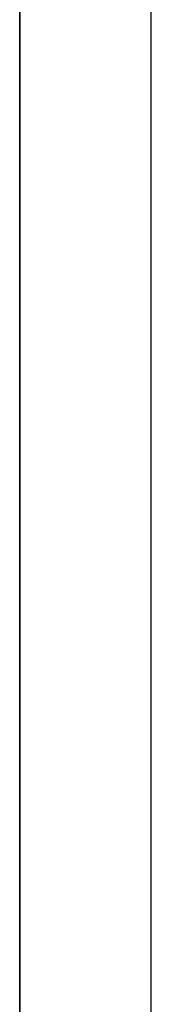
# Model space of a CAD drawing. Extents: x -270 to 272, y -152 to 146.
# Tile 68 of 256: x 228.57 to 230.17, y -50.42 to -38.42. Entities that reach past the tile are written whole.
import ezdxf

# ---------------------------------------------------------------- set-up
doc = ezdxf.new("R2010")
doc.units = 0
doc.layers.get('0').update_dxf_attribs({"linetype": 'CONTINUOUS'})

msp = doc.modelspace()

# ---------------------------------------------------------------- linework, layer by layer
at = {"color": 250}
msp.add_line((228.568, -131.931), (228.568, -27.475), dxfattribs=at)
for p, q in [((230.168, -129.931), (230.168, -35.475)), ((228.568, -37.112), (228.568, -58.218)), ((228.568, -39.135), (228.568, -38.627)), ((228.568, -38.627), (228.568, -39.135)), ((228.568, -39.135), (228.568, -38.627)), ((228.568, -38.627), (228.568, -39.135)), ((228.568, -39.135), (228.568, -38.627)), ((228.568, -38.627), (228.568, -39.135)), ((228.568, -39.135), (228.568, -38.627)), ((228.568, -38.627), (228.568, -39.135)), ((228.568, -39.135), (228.568, -38.627)), ((228.568, -38.627), (228.568, -39.135)), ((228.568, -39.135), (228.568, -38.627)), ((228.568, -38.627), (228.568, -39.135)), ((228.568, -39.135), (228.568, -38.627)), ((228.568, -38.627), (228.568, -39.135)), ((228.568, -39.135), (228.568, -38.627)), ((228.568, -38.627), (228.568, -39.135)), ((228.568, -39.135), (228.568, -38.627)), ((228.568, -38.627), (228.568, -39.135)), ((228.568, -39.135), (228.568, -38.627)), ((228.568, -38.627), (228.568, -39.135)), ((228.568, -39.135), (228.568, -38.627)), ((228.568, -38.627), (228.568, -39.135)), ((228.568, -39.135), (228.568, -38.627)), ((228.568, -38.627), (228.568, -39.135)), ((228.568, -39.135), (228.568, -38.627)), ((228.568, -38.627), (228.568, -39.135)), ((228.568, -39.135), (228.568, -38.627)), ((228.568, -38.627), (228.568, -39.135)), ((228.568, -39.135), (228.568, -38.627)), ((228.568, -38.627), (228.568, -39.135)), ((228.568, -39.135), (228.568, -38.627)), ((228.568, -38.627), (228.568, -39.135)), ((228.568, -39.135), (228.568, -38.627)), ((228.568, -38.627), (228.568, -39.135)), ((228.568, -39.135), (228.568, -38.627)), ((228.568, -38.627), (228.568, -39.135)), ((228.568, -39.135), (228.568, -38.627)), ((228.568, -38.627), (228.568, -39.135)), ((228.568, -39.135), (228.568, -38.627)), ((228.568, -38.627), (228.568, -39.135)), ((228.568, -39.135), (228.568, -38.627)), ((228.568, -38.627), (228.568, -39.135)), ((228.568, -39.135), (228.568, -38.627)), ((228.568, -38.627), (228.568, -39.135)), ((228.568, -39.135), (228.568, -38.627)), ((228.568, -38.627), (228.568, -39.135)), ((228.568, -39.135), (228.568, -38.627)), ((228.568, -38.627), (228.568, -39.135)), ((228.568, -39.135), (228.568, -38.627)), ((228.568, -38.627), (228.568, -39.135)), ((228.568, -39.135), (228.568, -38.627)), ((228.568, -38.627), (228.568, -39.135)), ((228.568, -39.135), (228.568, -38.627)), ((228.568, -38.627), (228.568, -39.135)), ((228.568, -39.135), (228.568, -38.627)), ((228.568, -38.627), (228.568, -39.135)), ((228.568, -39.135), (228.568, -38.627)), ((228.568, -38.627), (228.568, -39.135)), ((228.568, -39.135), (228.568, -38.627)), ((228.568, -38.627), (228.568, -39.135)), ((228.568, -39.135), (228.568, -38.627)), ((228.568, -38.627), (228.568, -39.135)), ((228.568, -39.135), (228.568, -38.627)), ((228.568, -38.627), (228.568, -39.135)), ((228.568, -39.135), (228.568, -38.627)), ((228.568, -38.627), (228.568, -39.135)), ((228.568, -39.135), (228.568, -38.627)), ((228.568, -38.627), (228.568, -39.135)), ((228.568, -39.135), (228.568, -38.627)), ((228.568, -38.627), (228.568, -39.135)), ((228.568, -39.135), (228.568, -38.627)), ((228.568, -38.627), (228.568, -39.135)), ((228.568, -39.135), (228.568, -38.627)), ((228.568, -38.627), (228.568, -39.135)), ((228.568, -39.135), (228.568, -38.627)), ((228.568, -38.627), (228.568, -39.135)), ((228.568, -39.135), (228.568, -38.627)), ((228.568, -38.627), (228.568, -39.135)), ((228.568, -39.135), (228.568, -38.627)), ((228.568, -38.627), (228.568, -39.135)), ((228.568, -38.855), (228.568, -38.906)), ((228.568, -38.906), (228.568, -38.855)), ((228.568, -38.855), (228.568, -38.906)), ((228.568, -38.906), (228.568, -38.855)), ((228.568, -38.855), (228.568, -38.906)), ((228.568, -38.906), (228.568, -38.855)), ((228.568, -38.855), (228.568, -38.906)), ((228.568, -38.906), (228.568, -38.855)), ((228.568, -38.855), (228.568, -38.906)), ((228.568, -38.906), (228.568, -38.855)), ((228.568, -38.855), (228.568, -38.906)), ((228.568, -38.906), (228.568, -38.855)), ((228.568, -38.855), (228.568, -38.906)), ((228.568, -38.906), (228.568, -38.855)), ((228.568, -38.855), (228.568, -38.906)), ((228.568, -38.906), (228.568, -38.855)), ((228.568, -38.855), (228.568, -38.906)), ((228.568, -38.906), (228.568, -38.855)), ((228.568, -38.855), (228.568, -38.906)), ((228.568, -38.906), (228.568, -38.855)), ((228.568, -38.855), (228.568, -38.906)), ((228.568, -38.906), (228.568, -38.855)), ((228.568, -38.855), (228.568, -38.906)), ((228.568, -38.906), (228.568, -38.855)), ((228.568, -38.855), (228.568, -38.906)), ((228.568, -38.906), (228.568, -38.855)), ((228.568, -38.855), (228.568, -38.906)), ((228.568, -38.906), (228.568, -38.855)), ((228.568, -38.855), (228.568, -38.906)), ((228.568, -38.906), (228.568, -38.855)), ((228.568, -38.855), (228.568, -38.906)), ((228.568, -38.906), (228.568, -38.855)), ((228.568, -38.855), (228.568, -38.906)), ((228.568, -38.906), (228.568, -38.855)), ((228.568, -38.855), (228.568, -38.906)), ((228.568, -38.906), (228.568, -38.855)), ((228.568, -38.855), (228.568, -38.906)), ((228.568, -38.906), (228.568, -38.855)), ((228.568, -38.855), (228.568, -38.906)), ((228.568, -38.906), (228.568, -38.855)), ((228.568, -38.855), (228.568, -38.906)), ((228.568, -38.906), (228.568, -38.855)), ((228.568, -38.855), (228.568, -38.906)), ((228.568, -38.906), (228.568, -38.855)), ((228.568, -38.855), (228.568, -38.906)), ((228.568, -38.906), (228.568, -38.855)), ((228.568, -38.855), (228.568, -38.906)), ((228.568, -38.906), (228.568, -38.855)), ((228.568, -38.855), (228.568, -38.906)), ((228.568, -38.906), (228.568, -38.855)), ((228.568, -38.855), (228.568, -38.906)), ((228.568, -38.906), (228.568, -38.855)), ((228.568, -38.855), (228.568, -38.906)), ((228.568, -38.906), (228.568, -38.855)), ((228.568, -38.855), (228.568, -38.906)), ((228.568, -38.906), (228.568, -38.855)), ((228.568, -38.855), (228.568, -38.906)), ((228.568, -38.906), (228.568, -38.855)), ((228.568, -38.855), (228.568, -38.906)), ((228.568, -38.906), (228.568, -38.855)), ((228.568, -38.855), (228.568, -38.906)), ((228.568, -38.906), (228.568, -38.855)), ((228.568, -38.855), (228.568, -38.906)), ((228.568, -38.906), (228.568, -38.855)), ((228.568, -38.855), (228.568, -38.906)), ((228.568, -38.906), (228.568, -38.855)), ((228.568, -38.855), (228.568, -38.906)), ((228.568, -38.906), (228.568, -38.855)), ((228.568, -38.855), (228.568, -38.906)), ((228.568, -38.906), (228.568, -38.855)), ((228.568, -38.855), (228.568, -38.906)), ((228.568, -38.906), (228.568, -38.855)), ((228.568, -38.855), (228.568, -38.906)), ((228.568, -38.906), (228.568, -38.855)), ((228.568, -38.855), (228.568, -38.906)), ((228.568, -38.906), (228.568, -38.855)), ((228.568, -38.855), (228.568, -38.906)), ((228.568, -38.906), (228.568, -38.855)), ((228.568, -38.855), (228.568, -38.906)), ((228.568, -38.906), (228.568, -38.855)), ((228.568, -39.691), (228.568, -39.541)), ((228.568, -39.541), (228.568, -39.691)), ((228.568, -41.135), (228.568, -40.627)), ((228.568, -40.627), (228.568, -41.135)), ((228.568, -41.135), (228.568, -40.627)), ((228.568, -40.627), (228.568, -41.135)), ((228.568, -41.135), (228.568, -40.627)), ((228.568, -40.627), (228.568, -41.135)), ((228.568, -41.135), (228.568, -40.627)), ((228.568, -40.627), (228.568, -41.135)), ((228.568, -41.135), (228.568, -40.627)), ((228.568, -40.627), (228.568, -41.135)), ((228.568, -41.135), (228.568, -40.627)), ((228.568, -40.627), (228.568, -41.135)), ((228.568, -41.135), (228.568, -40.627)), ((228.568, -40.627), (228.568, -41.135)), ((228.568, -41.135), (228.568, -40.627)), ((228.568, -40.627), (228.568, -41.135)), ((228.568, -41.135), (228.568, -40.627)), ((228.568, -40.627), (228.568, -41.135)), ((228.568, -41.135), (228.568, -40.627)), ((228.568, -40.627), (228.568, -41.135)), ((228.568, -41.135), (228.568, -40.627)), ((228.568, -40.627), (228.568, -41.135)), ((228.568, -41.135), (228.568, -40.627)), ((228.568, -40.627), (228.568, -41.135)), ((228.568, -41.135), (228.568, -40.627)), ((228.568, -40.627), (228.568, -41.135)), ((228.568, -41.135), (228.568, -40.627)), ((228.568, -40.627), (228.568, -41.135)), ((228.568, -41.135), (228.568, -40.627)), ((228.568, -40.627), (228.568, -41.135)), ((228.568, -41.135), (228.568, -40.627)), ((228.568, -40.627), (228.568, -41.135)), ((228.568, -41.135), (228.568, -40.627)), ((228.568, -40.627), (228.568, -41.135)), ((228.568, -41.135), (228.568, -40.627)), ((228.568, -40.627), (228.568, -41.135)), ((228.568, -41.135), (228.568, -40.627)), ((228.568, -40.627), (228.568, -41.135)), ((228.568, -41.135), (228.568, -40.627)), ((228.568, -40.627), (228.568, -41.135)), ((228.568, -41.135), (228.568, -40.627)), ((228.568, -40.627), (228.568, -41.135)), ((228.568, -41.135), (228.568, -40.627)), ((228.568, -40.627), (228.568, -41.135)), ((228.568, -41.135), (228.568, -40.627)), ((228.568, -40.627), (228.568, -41.135)), ((228.568, -41.135), (228.568, -40.627)), ((228.568, -40.627), (228.568, -41.135)), ((228.568, -41.135), (228.568, -40.627)), ((228.568, -40.627), (228.568, -41.135)), ((228.568, -41.135), (228.568, -40.627)), ((228.568, -40.627), (228.568, -41.135)), ((228.568, -41.135), (228.568, -40.627)), ((228.568, -40.627), (228.568, -41.135)), ((228.568, -41.135), (228.568, -40.627)), ((228.568, -40.627), (228.568, -41.135)), ((228.568, -41.135), (228.568, -40.627)), ((228.568, -40.627), (228.568, -41.135)), ((228.568, -41.135), (228.568, -40.627)), ((228.568, -40.627), (228.568, -41.135)), ((228.568, -41.135), (228.568, -40.627)), ((228.568, -40.627), (228.568, -41.135)), ((228.568, -41.135), (228.568, -40.627)), ((228.568, -40.627), (228.568, -41.135)), ((228.568, -41.135), (228.568, -40.627)), ((228.568, -40.627), (228.568, -41.135)), ((228.568, -41.135), (228.568, -40.627)), ((228.568, -40.627), (228.568, -41.135)), ((228.568, -41.135), (228.568, -40.627)), ((228.568, -40.627), (228.568, -41.135)), ((228.568, -41.135), (228.568, -40.627)), ((228.568, -40.627), (228.568, -41.135)), ((228.568, -41.135), (228.568, -40.627)), ((228.568, -40.627), (228.568, -41.135)), ((228.568, -41.135), (228.568, -40.627)), ((228.568, -40.627), (228.568, -41.135)), ((228.568, -41.135), (228.568, -40.627)), ((228.568, -40.627), (228.568, -41.135)), ((228.568, -41.135), (228.568, -40.627)), ((228.568, -40.627), (228.568, -41.135)), ((228.568, -40.855), (228.568, -40.906)), ((228.568, -40.906), (228.568, -40.855)), ((228.568, -40.855), (228.568, -40.906)), ((228.568, -40.906), (228.568, -40.855)), ((228.568, -40.855), (228.568, -40.906)), ((228.568, -40.906), (228.568, -40.855)), ((228.568, -40.855), (228.568, -40.906)), ((228.568, -40.906), (228.568, -40.855)), ((228.568, -40.855), (228.568, -40.906)), ((228.568, -40.906), (228.568, -40.855)), ((228.568, -40.855), (228.568, -40.906)), ((228.568, -40.906), (228.568, -40.855)), ((228.568, -40.855), (228.568, -40.906)), ((228.568, -40.906), (228.568, -40.855)), ((228.568, -40.855), (228.568, -40.906)), ((228.568, -40.906), (228.568, -40.855)), ((228.568, -40.855), (228.568, -40.906)), ((228.568, -40.906), (228.568, -40.855)), ((228.568, -40.855), (228.568, -40.906)), ((228.568, -40.906), (228.568, -40.855)), ((228.568, -40.855), (228.568, -40.906)), ((228.568, -40.906), (228.568, -40.855)), ((228.568, -40.855), (228.568, -40.906)), ((228.568, -40.906), (228.568, -40.855)), ((228.568, -40.855), (228.568, -40.906)), ((228.568, -40.906), (228.568, -40.855)), ((228.568, -40.855), (228.568, -40.906)), ((228.568, -40.906), (228.568, -40.855)), ((228.568, -40.855), (228.568, -40.906)), ((228.568, -40.906), (228.568, -40.855)), ((228.568, -40.855), (228.568, -40.906)), ((228.568, -40.906), (228.568, -40.855)), ((228.568, -40.855), (228.568, -40.906)), ((228.568, -40.906), (228.568, -40.855)), ((228.568, -40.855), (228.568, -40.906)), ((228.568, -40.906), (228.568, -40.855)), ((228.568, -40.855), (228.568, -40.906)), ((228.568, -40.906), (228.568, -40.855)), ((228.568, -40.855), (228.568, -40.906)), ((228.568, -40.906), (228.568, -40.855)), ((228.568, -40.855), (228.568, -40.906)), ((228.568, -40.906), (228.568, -40.855)), ((228.568, -40.855), (228.568, -40.906)), ((228.568, -40.906), (228.568, -40.855)), ((228.568, -40.855), (228.568, -40.906)), ((228.568, -40.906), (228.568, -40.855)), ((228.568, -40.855), (228.568, -40.906)), ((228.568, -40.906), (228.568, -40.855)), ((228.568, -40.855), (228.568, -40.906)), ((228.568, -40.906), (228.568, -40.855)), ((228.568, -40.855), (228.568, -40.906)), ((228.568, -40.906), (228.568, -40.855)), ((228.568, -40.855), (228.568, -40.906)), ((228.568, -40.906), (228.568, -40.855)), ((228.568, -40.855), (228.568, -40.906)), ((228.568, -40.906), (228.568, -40.855)), ((228.568, -40.855), (228.568, -40.906)), ((228.568, -40.906), (228.568, -40.855)), ((228.568, -40.855), (228.568, -40.906)), ((228.568, -40.906), (228.568, -40.855)), ((228.568, -40.855), (228.568, -40.906)), ((228.568, -40.906), (228.568, -40.855)), ((228.568, -40.855), (228.568, -40.906)), ((228.568, -40.906), (228.568, -40.855)), ((228.568, -40.855), (228.568, -40.906)), ((228.568, -40.906), (228.568, -40.855)), ((228.568, -40.855), (228.568, -40.906)), ((228.568, -40.906), (228.568, -40.855)), ((228.568, -40.855), (228.568, -40.906)), ((228.568, -40.906), (228.568, -40.855)), ((228.568, -40.855), (228.568, -40.906)), ((228.568, -40.906), (228.568, -40.855)), ((228.568, -40.855), (228.568, -40.906)), ((228.568, -40.906), (228.568, -40.855)), ((228.568, -40.855), (228.568, -40.906)), ((228.568, -40.906), (228.568, -40.855)), ((228.568, -40.855), (228.568, -40.906)), ((228.568, -40.906), (228.568, -40.855)), ((228.568, -40.855), (228.568, -40.906)), ((228.568, -40.906), (228.568, -40.855)), ((228.568, -41.081), (228.568, -41.231)), ((228.568, -41.231), (228.568, -41.081)), ((228.568, -41.156), (228.568, -42.881)), ((228.568, -42.881), (228.568, -41.156)), ((228.568, -43.135), (228.568, -42.627)), ((228.568, -42.627), (228.568, -43.135)), ((228.568, -43.135), (228.568, -42.627)), ((228.568, -42.627), (228.568, -43.135)), ((228.568, -43.135), (228.568, -42.627)), ((228.568, -42.627), (228.568, -43.135)), ((228.568, -43.135), (228.568, -42.627)), ((228.568, -42.627), (228.568, -43.135)), ((228.568, -43.135), (228.568, -42.627)), ((228.568, -42.627), (228.568, -43.135)), ((228.568, -43.135), (228.568, -42.627)), ((228.568, -42.627), (228.568, -43.135)), ((228.568, -43.135), (228.568, -42.627)), ((228.568, -42.627), (228.568, -43.135)), ((228.568, -43.135), (228.568, -42.627)), ((228.568, -42.627), (228.568, -43.135)), ((228.568, -43.135), (228.568, -42.627)), ((228.568, -42.627), (228.568, -43.135)), ((228.568, -43.135), (228.568, -42.627)), ((228.568, -42.627), (228.568, -43.135)), ((228.568, -43.135), (228.568, -42.627)), ((228.568, -42.627), (228.568, -43.135)), ((228.568, -43.135), (228.568, -42.627)), ((228.568, -42.627), (228.568, -43.135)), ((228.568, -43.135), (228.568, -42.627)), ((228.568, -42.627), (228.568, -43.135)), ((228.568, -43.135), (228.568, -42.627)), ((228.568, -42.627), (228.568, -43.135)), ((228.568, -43.135), (228.568, -42.627)), ((228.568, -42.627), (228.568, -43.135)), ((228.568, -43.135), (228.568, -42.627)), ((228.568, -42.627), (228.568, -43.135)), ((228.568, -43.135), (228.568, -42.627)), ((228.568, -42.627), (228.568, -43.135)), ((228.568, -43.135), (228.568, -42.627)), ((228.568, -42.627), (228.568, -43.135)), ((228.568, -43.135), (228.568, -42.627)), ((228.568, -42.627), (228.568, -43.135)), ((228.568, -43.135), (228.568, -42.627)), ((228.568, -42.627), (228.568, -43.135)), ((228.568, -43.135), (228.568, -42.627)), ((228.568, -42.627), (228.568, -43.135)), ((228.568, -43.135), (228.568, -42.627)), ((228.568, -42.627), (228.568, -43.135)), ((228.568, -43.135), (228.568, -42.627)), ((228.568, -42.627), (228.568, -43.135)), ((228.568, -43.135), (228.568, -42.627)), ((228.568, -42.627), (228.568, -43.135)), ((228.568, -43.135), (228.568, -42.627)), ((228.568, -42.627), (228.568, -43.135)), ((228.568, -43.135), (228.568, -42.627)), ((228.568, -42.627), (228.568, -43.135)), ((228.568, -43.135), (228.568, -42.627)), ((228.568, -42.627), (228.568, -43.135)), ((228.568, -43.135), (228.568, -42.627)), ((228.568, -42.627), (228.568, -43.135)), ((228.568, -43.135), (228.568, -42.627)), ((228.568, -42.627), (228.568, -43.135)), ((228.568, -43.135), (228.568, -42.627)), ((228.568, -42.627), (228.568, -43.135)), ((228.568, -43.135), (228.568, -42.627)), ((228.568, -42.627), (228.568, -43.135)), ((228.568, -43.135), (228.568, -42.627)), ((228.568, -42.627), (228.568, -43.135)), ((228.568, -43.135), (228.568, -42.627)), ((228.568, -42.627), (228.568, -43.135)), ((228.568, -43.135), (228.568, -42.627)), ((228.568, -42.627), (228.568, -43.135)), ((228.568, -43.135), (228.568, -42.627)), ((228.568, -42.627), (228.568, -43.135)), ((228.568, -43.135), (228.568, -42.627)), ((228.568, -42.627), (228.568, -43.135)), ((228.568, -43.135), (228.568, -42.627)), ((228.568, -42.627), (228.568, -43.135)), ((228.568, -43.135), (228.568, -42.627)), ((228.568, -42.627), (228.568, -43.135)), ((228.568, -43.135), (228.568, -42.627)), ((228.568, -42.627), (228.568, -43.135)), ((228.568, -43.135), (228.568, -42.627)), ((228.568, -42.627), (228.568, -43.135)), ((228.568, -42.956), (228.568, -42.806)), ((228.568, -42.806), (228.568, -42.956)), ((228.568, -42.855), (228.568, -42.906)), ((228.568, -42.906), (228.568, -42.855)), ((228.568, -42.855), (228.568, -42.906)), ((228.568, -42.906), (228.568, -42.855)), ((228.568, -42.855), (228.568, -42.906)), ((228.568, -42.906), (228.568, -42.855)), ((228.568, -42.855), (228.568, -42.906)), ((228.568, -42.906), (228.568, -42.855)), ((228.568, -42.855), (228.568, -42.906)), ((228.568, -42.906), (228.568, -42.855)), ((228.568, -42.855), (228.568, -42.906)), ((228.568, -42.906), (228.568, -42.855)), ((228.568, -42.855), (228.568, -42.906)), ((228.568, -42.906), (228.568, -42.855)), ((228.568, -42.855), (228.568, -42.906)), ((228.568, -42.906), (228.568, -42.855)), ((228.568, -42.855), (228.568, -42.906)), ((228.568, -42.906), (228.568, -42.855)), ((228.568, -42.855), (228.568, -42.906)), ((228.568, -42.906), (228.568, -42.855)), ((228.568, -42.855), (228.568, -42.906)), ((228.568, -42.906), (228.568, -42.855)), ((228.568, -42.855), (228.568, -42.906)), ((228.568, -42.906), (228.568, -42.855)), ((228.568, -42.855), (228.568, -42.906)), ((228.568, -42.906), (228.568, -42.855)), ((228.568, -42.855), (228.568, -42.906)), ((228.568, -42.906), (228.568, -42.855)), ((228.568, -42.855), (228.568, -42.906)), ((228.568, -42.906), (228.568, -42.855)), ((228.568, -42.855), (228.568, -42.906)), ((228.568, -42.906), (228.568, -42.855)), ((228.568, -42.855), (228.568, -42.906)), ((228.568, -42.906), (228.568, -42.855)), ((228.568, -42.855), (228.568, -42.906)), ((228.568, -42.906), (228.568, -42.855)), ((228.568, -42.855), (228.568, -42.906)), ((228.568, -42.906), (228.568, -42.855)), ((228.568, -42.855), (228.568, -42.906)), ((228.568, -42.906), (228.568, -42.855)), ((228.568, -42.855), (228.568, -42.906)), ((228.568, -42.906), (228.568, -42.855)), ((228.568, -42.855), (228.568, -42.906)), ((228.568, -42.906), (228.568, -42.855)), ((228.568, -42.855), (228.568, -42.906)), ((228.568, -42.906), (228.568, -42.855)), ((228.568, -42.855), (228.568, -42.906)), ((228.568, -42.906), (228.568, -42.855)), ((228.568, -42.855), (228.568, -42.906)), ((228.568, -42.906), (228.568, -42.855)), ((228.568, -42.855), (228.568, -42.906)), ((228.568, -42.906), (228.568, -42.855)), ((228.568, -42.855), (228.568, -42.906)), ((228.568, -42.906), (228.568, -42.855)), ((228.568, -42.855), (228.568, -42.906)), ((228.568, -42.906), (228.568, -42.855)), ((228.568, -42.855), (228.568, -42.906)), ((228.568, -42.906), (228.568, -42.855)), ((228.568, -42.855), (228.568, -42.906)), ((228.568, -42.906), (228.568, -42.855)), ((228.568, -42.855), (228.568, -42.906)), ((228.568, -42.906), (228.568, -42.855)), ((228.568, -42.855), (228.568, -42.906)), ((228.568, -42.906), (228.568, -42.855)), ((228.568, -42.855), (228.568, -42.906)), ((228.568, -42.906), (228.568, -42.855)), ((228.568, -42.855), (228.568, -42.906)), ((228.568, -42.906), (228.568, -42.855)), ((228.568, -42.855), (228.568, -42.906)), ((228.568, -42.906), (228.568, -42.855)), ((228.568, -42.855), (228.568, -42.906)), ((228.568, -42.906), (228.568, -42.855)), ((228.568, -42.855), (228.568, -42.906)), ((228.568, -42.906), (228.568, -42.855)), ((228.568, -42.855), (228.568, -42.906)), ((228.568, -42.906), (228.568, -42.855)), ((228.568, -42.855), (228.568, -42.906)), ((228.568, -42.906), (228.568, -42.855)), ((228.568, -42.855), (228.568, -42.906)), ((228.568, -42.906), (228.568, -42.855)), ((228.568, -46.881), (228.568, -42.881)), ((228.568, -42.881), (228.568, -46.881)), ((228.568, -42.881), (228.568, -46.881)), ((228.568, -46.881), (228.568, -42.881)), ((228.568, -44.471), (228.568, -44.321)), ((228.568, -44.321), (228.568, -44.471)), ((228.568, -45.135), (228.568, -44.627)), ((228.568, -44.627), (228.568, -45.135)), ((228.568, -45.135), (228.568, -44.627)), ((228.568, -44.627), (228.568, -45.135)), ((228.568, -45.135), (228.568, -44.627)), ((228.568, -44.627), (228.568, -45.135)), ((228.568, -45.135), (228.568, -44.627)), ((228.568, -44.627), (228.568, -45.135)), ((228.568, -45.135), (228.568, -44.627)), ((228.568, -44.627), (228.568, -45.135)), ((228.568, -45.135), (228.568, -44.627)), ((228.568, -44.627), (228.568, -45.135)), ((228.568, -45.135), (228.568, -44.627)), ((228.568, -44.627), (228.568, -45.135)), ((228.568, -45.135), (228.568, -44.627)), ((228.568, -44.627), (228.568, -45.135)), ((228.568, -45.135), (228.568, -44.627)), ((228.568, -44.627), (228.568, -45.135)), ((228.568, -45.135), (228.568, -44.627)), ((228.568, -44.627), (228.568, -45.135)), ((228.568, -45.135), (228.568, -44.627)), ((228.568, -44.627), (228.568, -45.135)), ((228.568, -45.135), (228.568, -44.627)), ((228.568, -44.627), (228.568, -45.135)), ((228.568, -45.135), (228.568, -44.627)), ((228.568, -44.627), (228.568, -45.135)), ((228.568, -45.135), (228.568, -44.627)), ((228.568, -44.627), (228.568, -45.135)), ((228.568, -45.135), (228.568, -44.627)), ((228.568, -44.627), (228.568, -45.135)), ((228.568, -45.135), (228.568, -44.627)), ((228.568, -44.627), (228.568, -45.135)), ((228.568, -45.135), (228.568, -44.627)), ((228.568, -44.627), (228.568, -45.135)), ((228.568, -45.135), (228.568, -44.627)), ((228.568, -44.627), (228.568, -45.135)), ((228.568, -45.135), (228.568, -44.627)), ((228.568, -44.627), (228.568, -45.135)), ((228.568, -45.135), (228.568, -44.627)), ((228.568, -44.627), (228.568, -45.135)), ((228.568, -45.135), (228.568, -44.627)), ((228.568, -44.627), (228.568, -45.135)), ((228.568, -45.135), (228.568, -44.627)), ((228.568, -44.627), (228.568, -45.135)), ((228.568, -45.135), (228.568, -44.627)), ((228.568, -44.627), (228.568, -45.135)), ((228.568, -45.135), (228.568, -44.627)), ((228.568, -44.627), (228.568, -45.135)), ((228.568, -45.135), (228.568, -44.627)), ((228.568, -44.627), (228.568, -45.135)), ((228.568, -45.135), (228.568, -44.627)), ((228.568, -44.627), (228.568, -45.135)), ((228.568, -45.135), (228.568, -44.627)), ((228.568, -44.627), (228.568, -45.135)), ((228.568, -45.135), (228.568, -44.627)), ((228.568, -44.627), (228.568, -45.135)), ((228.568, -45.135), (228.568, -44.627)), ((228.568, -44.627), (228.568, -45.135)), ((228.568, -45.135), (228.568, -44.627)), ((228.568, -44.627), (228.568, -45.135)), ((228.568, -45.135), (228.568, -44.627)), ((228.568, -44.627), (228.568, -45.135)), ((228.568, -45.135), (228.568, -44.627)), ((228.568, -44.627), (228.568, -45.135)), ((228.568, -45.135), (228.568, -44.627)), ((228.568, -44.627), (228.568, -45.135)), ((228.568, -45.135), (228.568, -44.627)), ((228.568, -44.627), (228.568, -45.135)), ((228.568, -45.135), (228.568, -44.627)), ((228.568, -44.627), (228.568, -45.135)), ((228.568, -45.135), (228.568, -44.627)), ((228.568, -44.627), (228.568, -45.135)), ((228.568, -45.135), (228.568, -44.627)), ((228.568, -44.627), (228.568, -45.135)), ((228.568, -45.135), (228.568, -44.627)), ((228.568, -44.627), (228.568, -45.135)), ((228.568, -45.135), (228.568, -44.627)), ((228.568, -44.627), (228.568, -45.135)), ((228.568, -45.135), (228.568, -44.627)), ((228.568, -44.627), (228.568, -45.135)), ((228.568, -44.855), (228.568, -44.906)), ((228.568, -44.906), (228.568, -44.855)), ((228.568, -44.855), (228.568, -44.906)), ((228.568, -44.906), (228.568, -44.855)), ((228.568, -44.855), (228.568, -44.906)), ((228.568, -44.906), (228.568, -44.855)), ((228.568, -44.855), (228.568, -44.906)), ((228.568, -44.906), (228.568, -44.855)), ((228.568, -44.855), (228.568, -44.906)), ((228.568, -44.906), (228.568, -44.855)), ((228.568, -44.855), (228.568, -44.906)), ((228.568, -44.906), (228.568, -44.855)), ((228.568, -44.855), (228.568, -44.906)), ((228.568, -44.906), (228.568, -44.855)), ((228.568, -44.855), (228.568, -44.906)), ((228.568, -44.906), (228.568, -44.855)), ((228.568, -44.855), (228.568, -44.906)), ((228.568, -44.906), (228.568, -44.855)), ((228.568, -44.855), (228.568, -44.906)), ((228.568, -44.906), (228.568, -44.855)), ((228.568, -44.855), (228.568, -44.906)), ((228.568, -44.906), (228.568, -44.855)), ((228.568, -44.855), (228.568, -44.906)), ((228.568, -44.906), (228.568, -44.855)), ((228.568, -44.855), (228.568, -44.906)), ((228.568, -44.906), (228.568, -44.855)), ((228.568, -44.855), (228.568, -44.906)), ((228.568, -44.906), (228.568, -44.855)), ((228.568, -44.855), (228.568, -44.906)), ((228.568, -44.906), (228.568, -44.855)), ((228.568, -44.855), (228.568, -44.906)), ((228.568, -44.906), (228.568, -44.855)), ((228.568, -44.855), (228.568, -44.906)), ((228.568, -44.906), (228.568, -44.855)), ((228.568, -44.855), (228.568, -44.906)), ((228.568, -44.906), (228.568, -44.855)), ((228.568, -44.855), (228.568, -44.906)), ((228.568, -44.906), (228.568, -44.855)), ((228.568, -44.855), (228.568, -44.906)), ((228.568, -44.906), (228.568, -44.855)), ((228.568, -44.855), (228.568, -44.906)), ((228.568, -44.906), (228.568, -44.855)), ((228.568, -44.855), (228.568, -44.906)), ((228.568, -44.906), (228.568, -44.855)), ((228.568, -44.855), (228.568, -44.906)), ((228.568, -44.906), (228.568, -44.855)), ((228.568, -44.855), (228.568, -44.906)), ((228.568, -44.906), (228.568, -44.855)), ((228.568, -44.855), (228.568, -44.906)), ((228.568, -44.906), (228.568, -44.855)), ((228.568, -44.855), (228.568, -44.906)), ((228.568, -44.906), (228.568, -44.855)), ((228.568, -44.855), (228.568, -44.906)), ((228.568, -44.906), (228.568, -44.855)), ((228.568, -44.855), (228.568, -44.906)), ((228.568, -44.906), (228.568, -44.855)), ((228.568, -44.855), (228.568, -44.906)), ((228.568, -44.906), (228.568, -44.855)), ((228.568, -44.855), (228.568, -44.906)), ((228.568, -44.906), (228.568, -44.855)), ((228.568, -44.855), (228.568, -44.906)), ((228.568, -44.906), (228.568, -44.855)), ((228.568, -44.855), (228.568, -44.906)), ((228.568, -44.906), (228.568, -44.855)), ((228.568, -44.855), (228.568, -44.906)), ((228.568, -44.906), (228.568, -44.855)), ((228.568, -44.855), (228.568, -44.906)), ((228.568, -44.906), (228.568, -44.855)), ((228.568, -44.855), (228.568, -44.906)), ((228.568, -44.906), (228.568, -44.855)), ((228.568, -44.855), (228.568, -44.906)), ((228.568, -44.906), (228.568, -44.855)), ((228.568, -44.855), (228.568, -44.906)), ((228.568, -44.906), (228.568, -44.855)), ((228.568, -44.855), (228.568, -44.906)), ((228.568, -44.906), (228.568, -44.855)), ((228.568, -44.855), (228.568, -44.906)), ((228.568, -44.906), (228.568, -44.855)), ((228.568, -44.855), (228.568, -44.906)), ((228.568, -44.906), (228.568, -44.855)), ((228.568, -45.441), (228.568, -45.291)), ((228.568, -45.291), (228.568, -45.441)), ((228.568, -47.135), (228.568, -46.627)), ((228.568, -46.627), (228.568, -47.135)), ((228.568, -47.135), (228.568, -46.627)), ((228.568, -46.627), (228.568, -47.135)), ((228.568, -47.135), (228.568, -46.627)), ((228.568, -46.627), (228.568, -47.135)), ((228.568, -47.135), (228.568, -46.627)), ((228.568, -46.627), (228.568, -47.135)), ((228.568, -47.135), (228.568, -46.627)), ((228.568, -46.627), (228.568, -47.135)), ((228.568, -47.135), (228.568, -46.627)), ((228.568, -46.627), (228.568, -47.135)), ((228.568, -47.135), (228.568, -46.627)), ((228.568, -46.627), (228.568, -47.135)), ((228.568, -47.135), (228.568, -46.627)), ((228.568, -46.627), (228.568, -47.135)), ((228.568, -47.135), (228.568, -46.627)), ((228.568, -46.627), (228.568, -47.135)), ((228.568, -47.135), (228.568, -46.627)), ((228.568, -46.627), (228.568, -47.135)), ((228.568, -47.135), (228.568, -46.627)), ((228.568, -46.627), (228.568, -47.135)), ((228.568, -47.135), (228.568, -46.627)), ((228.568, -46.627), (228.568, -47.135)), ((228.568, -47.135), (228.568, -46.627)), ((228.568, -46.627), (228.568, -47.135)), ((228.568, -47.135), (228.568, -46.627)), ((228.568, -46.627), (228.568, -47.135)), ((228.568, -47.135), (228.568, -46.627)), ((228.568, -46.627), (228.568, -47.135)), ((228.568, -47.135), (228.568, -46.627)), ((228.568, -46.627), (228.568, -47.135)), ((228.568, -47.135), (228.568, -46.627)), ((228.568, -46.627), (228.568, -47.135)), ((228.568, -47.135), (228.568, -46.627)), ((228.568, -46.627), (228.568, -47.135)), ((228.568, -47.135), (228.568, -46.627)), ((228.568, -46.627), (228.568, -47.135)), ((228.568, -47.135), (228.568, -46.627)), ((228.568, -46.627), (228.568, -47.135)), ((228.568, -47.135), (228.568, -46.627)), ((228.568, -46.627), (228.568, -47.135)), ((228.568, -47.135), (228.568, -46.627)), ((228.568, -46.627), (228.568, -47.135)), ((228.568, -47.135), (228.568, -46.627)), ((228.568, -46.627), (228.568, -47.135)), ((228.568, -47.135), (228.568, -46.627)), ((228.568, -46.627), (228.568, -47.135)), ((228.568, -47.135), (228.568, -46.627)), ((228.568, -46.627), (228.568, -47.135)), ((228.568, -47.135), (228.568, -46.627)), ((228.568, -46.627), (228.568, -47.135)), ((228.568, -47.135), (228.568, -46.627)), ((228.568, -46.627), (228.568, -47.135)), ((228.568, -47.135), (228.568, -46.627)), ((228.568, -46.627), (228.568, -47.135)), ((228.568, -47.135), (228.568, -46.627)), ((228.568, -46.627), (228.568, -47.135)), ((228.568, -47.135), (228.568, -46.627)), ((228.568, -46.627), (228.568, -47.135)), ((228.568, -47.135), (228.568, -46.627)), ((228.568, -46.627), (228.568, -47.135)), ((228.568, -47.135), (228.568, -46.627)), ((228.568, -46.627), (228.568, -47.135)), ((228.568, -47.135), (228.568, -46.627)), ((228.568, -46.627), (228.568, -47.135)), ((228.568, -47.135), (228.568, -46.627)), ((228.568, -46.627), (228.568, -47.135)), ((228.568, -47.135), (228.568, -46.627)), ((228.568, -46.627), (228.568, -47.135)), ((228.568, -47.135), (228.568, -46.627)), ((228.568, -46.627), (228.568, -47.135)), ((228.568, -47.135), (228.568, -46.627)), ((228.568, -46.627), (228.568, -47.135)), ((228.568, -47.135), (228.568, -46.627)), ((228.568, -46.627), (228.568, -47.135)), ((228.568, -47.135), (228.568, -46.627)), ((228.568, -46.627), (228.568, -47.135)), ((228.568, -47.135), (228.568, -46.627)), ((228.568, -46.627), (228.568, -47.135)), ((228.568, -46.806), (228.568, -46.956)), ((228.568, -46.956), (228.568, -46.806)), ((228.568, -46.855), (228.568, -46.906)), ((228.568, -46.906), (228.568, -46.855)), ((228.568, -46.855), (228.568, -46.906)), ((228.568, -46.906), (228.568, -46.855)), ((228.568, -46.855), (228.568, -46.906)), ((228.568, -46.906), (228.568, -46.855)), ((228.568, -46.855), (228.568, -46.906)), ((228.568, -46.906), (228.568, -46.855)), ((228.568, -46.855), (228.568, -46.906)), ((228.568, -46.906), (228.568, -46.855)), ((228.568, -46.855), (228.568, -46.906)), ((228.568, -46.906), (228.568, -46.855)), ((228.568, -46.855), (228.568, -46.906)), ((228.568, -46.906), (228.568, -46.855)), ((228.568, -46.855), (228.568, -46.906)), ((228.568, -46.906), (228.568, -46.855)), ((228.568, -46.855), (228.568, -46.906)), ((228.568, -46.906), (228.568, -46.855)), ((228.568, -46.855), (228.568, -46.906)), ((228.568, -46.906), (228.568, -46.855)), ((228.568, -46.855), (228.568, -46.906)), ((228.568, -46.906), (228.568, -46.855)), ((228.568, -46.855), (228.568, -46.906)), ((228.568, -46.906), (228.568, -46.855)), ((228.568, -46.855), (228.568, -46.906)), ((228.568, -46.906), (228.568, -46.855)), ((228.568, -46.855), (228.568, -46.906)), ((228.568, -46.906), (228.568, -46.855)), ((228.568, -46.855), (228.568, -46.906)), ((228.568, -46.906), (228.568, -46.855)), ((228.568, -46.855), (228.568, -46.906)), ((228.568, -46.906), (228.568, -46.855)), ((228.568, -46.855), (228.568, -46.906)), ((228.568, -46.906), (228.568, -46.855)), ((228.568, -46.855), (228.568, -46.906)), ((228.568, -46.906), (228.568, -46.855)), ((228.568, -46.855), (228.568, -46.906)), ((228.568, -46.906), (228.568, -46.855)), ((228.568, -46.855), (228.568, -46.906)), ((228.568, -46.906), (228.568, -46.855)), ((228.568, -46.855), (228.568, -46.906)), ((228.568, -46.906), (228.568, -46.855)), ((228.568, -46.855), (228.568, -46.906)), ((228.568, -46.906), (228.568, -46.855)), ((228.568, -46.855), (228.568, -46.906)), ((228.568, -46.906), (228.568, -46.855)), ((228.568, -46.855), (228.568, -46.906)), ((228.568, -46.906), (228.568, -46.855)), ((228.568, -46.855), (228.568, -46.906)), ((228.568, -46.906), (228.568, -46.855)), ((228.568, -46.855), (228.568, -46.906)), ((228.568, -46.906), (228.568, -46.855)), ((228.568, -46.855), (228.568, -46.906)), ((228.568, -46.906), (228.568, -46.855)), ((228.568, -46.855), (228.568, -46.906)), ((228.568, -46.906), (228.568, -46.855)), ((228.568, -46.855), (228.568, -46.906)), ((228.568, -46.906), (228.568, -46.855)), ((228.568, -46.855), (228.568, -46.906)), ((228.568, -46.906), (228.568, -46.855)), ((228.568, -46.855), (228.568, -46.906)), ((228.568, -46.906), (228.568, -46.855)), ((228.568, -46.855), (228.568, -46.906)), ((228.568, -46.906), (228.568, -46.855)), ((228.568, -46.855), (228.568, -46.906)), ((228.568, -46.906), (228.568, -46.855)), ((228.568, -46.855), (228.568, -46.906)), ((228.568, -46.906), (228.568, -46.855)), ((228.568, -46.855), (228.568, -46.906)), ((228.568, -46.906), (228.568, -46.855)), ((228.568, -46.855), (228.568, -46.906)), ((228.568, -46.906), (228.568, -46.855)), ((228.568, -46.855), (228.568, -46.906)), ((228.568, -46.906), (228.568, -46.855)), ((228.568, -46.855), (228.568, -46.906)), ((228.568, -46.906), (228.568, -46.855)), ((228.568, -46.855), (228.568, -46.906)), ((228.568, -46.906), (228.568, -46.855)), ((228.568, -46.855), (228.568, -46.906)), ((228.568, -46.906), (228.568, -46.855)), ((228.568, -46.881), (228.568, -48.606)), ((228.568, -48.606), (228.568, -46.881)), ((228.568, -48.681), (228.568, -48.531)), ((228.568, -48.531), (228.568, -48.681)), ((228.568, -49.135), (228.568, -48.627)), ((228.568, -48.627), (228.568, -49.135)), ((228.568, -49.135), (228.568, -48.627)), ((228.568, -48.627), (228.568, -49.135)), ((228.568, -49.135), (228.568, -48.627)), ((228.568, -48.627), (228.568, -49.135)), ((228.568, -49.135), (228.568, -48.627)), ((228.568, -48.627), (228.568, -49.135)), ((228.568, -49.135), (228.568, -48.627)), ((228.568, -48.627), (228.568, -49.135)), ((228.568, -49.135), (228.568, -48.627)), ((228.568, -48.627), (228.568, -49.135)), ((228.568, -49.135), (228.568, -48.627)), ((228.568, -48.627), (228.568, -49.135)), ((228.568, -49.135), (228.568, -48.627)), ((228.568, -48.627), (228.568, -49.135)), ((228.568, -49.135), (228.568, -48.627)), ((228.568, -48.627), (228.568, -49.135)), ((228.568, -49.135), (228.568, -48.627)), ((228.568, -48.627), (228.568, -49.135)), ((228.568, -49.135), (228.568, -48.627)), ((228.568, -48.627), (228.568, -49.135)), ((228.568, -49.135), (228.568, -48.627)), ((228.568, -48.627), (228.568, -49.135)), ((228.568, -49.135), (228.568, -48.627)), ((228.568, -48.627), (228.568, -49.135)), ((228.568, -49.135), (228.568, -48.627)), ((228.568, -48.627), (228.568, -49.135)), ((228.568, -49.135), (228.568, -48.627)), ((228.568, -48.627), (228.568, -49.135)), ((228.568, -49.135), (228.568, -48.627)), ((228.568, -48.627), (228.568, -49.135)), ((228.568, -49.135), (228.568, -48.627)), ((228.568, -48.627), (228.568, -49.135)), ((228.568, -49.135), (228.568, -48.627)), ((228.568, -48.627), (228.568, -49.135)), ((228.568, -49.135), (228.568, -48.627)), ((228.568, -48.627), (228.568, -49.135)), ((228.568, -49.135), (228.568, -48.627)), ((228.568, -48.627), (228.568, -49.135)), ((228.568, -49.135), (228.568, -48.627)), ((228.568, -48.627), (228.568, -49.135)), ((228.568, -49.135), (228.568, -48.627)), ((228.568, -48.627), (228.568, -49.135)), ((228.568, -49.135), (228.568, -48.627)), ((228.568, -48.627), (228.568, -49.135)), ((228.568, -49.135), (228.568, -48.627)), ((228.568, -48.627), (228.568, -49.135)), ((228.568, -49.135), (228.568, -48.627)), ((228.568, -48.627), (228.568, -49.135)), ((228.568, -49.135), (228.568, -48.627)), ((228.568, -48.627), (228.568, -49.135)), ((228.568, -49.135), (228.568, -48.627)), ((228.568, -48.627), (228.568, -49.135)), ((228.568, -49.135), (228.568, -48.627)), ((228.568, -48.627), (228.568, -49.135)), ((228.568, -49.135), (228.568, -48.627)), ((228.568, -48.627), (228.568, -49.135)), ((228.568, -49.135), (228.568, -48.627)), ((228.568, -48.627), (228.568, -49.135)), ((228.568, -49.135), (228.568, -48.627)), ((228.568, -48.627), (228.568, -49.135)), ((228.568, -49.135), (228.568, -48.627)), ((228.568, -48.627), (228.568, -49.135)), ((228.568, -49.135), (228.568, -48.627)), ((228.568, -48.627), (228.568, -49.135)), ((228.568, -49.135), (228.568, -48.627)), ((228.568, -48.627), (228.568, -49.135)), ((228.568, -49.135), (228.568, -48.627)), ((228.568, -48.627), (228.568, -49.135)), ((228.568, -49.135), (228.568, -48.627)), ((228.568, -48.627), (228.568, -49.135)), ((228.568, -49.135), (228.568, -48.627)), ((228.568, -48.627), (228.568, -49.135)), ((228.568, -49.135), (228.568, -48.627)), ((228.568, -48.627), (228.568, -49.135)), ((228.568, -49.135), (228.568, -48.627)), ((228.568, -48.627), (228.568, -49.135)), ((228.568, -49.135), (228.568, -48.627)), ((228.568, -48.627), (228.568, -49.135)), ((228.568, -48.855), (228.568, -48.906)), ((228.568, -48.906), (228.568, -48.855)), ((228.568, -48.855), (228.568, -48.906)), ((228.568, -48.906), (228.568, -48.855)), ((228.568, -48.855), (228.568, -48.906)), ((228.568, -48.906), (228.568, -48.855)), ((228.568, -48.855), (228.568, -48.906)), ((228.568, -48.906), (228.568, -48.855)), ((228.568, -48.855), (228.568, -48.906)), ((228.568, -48.906), (228.568, -48.855)), ((228.568, -48.855), (228.568, -48.906)), ((228.568, -48.906), (228.568, -48.855)), ((228.568, -48.855), (228.568, -48.906)), ((228.568, -48.906), (228.568, -48.855)), ((228.568, -48.855), (228.568, -48.906)), ((228.568, -48.906), (228.568, -48.855)), ((228.568, -48.855), (228.568, -48.906)), ((228.568, -48.906), (228.568, -48.855)), ((228.568, -48.855), (228.568, -48.906)), ((228.568, -48.906), (228.568, -48.855)), ((228.568, -48.855), (228.568, -48.906)), ((228.568, -48.906), (228.568, -48.855)), ((228.568, -48.855), (228.568, -48.906)), ((228.568, -48.906), (228.568, -48.855)), ((228.568, -48.855), (228.568, -48.906)), ((228.568, -48.906), (228.568, -48.855)), ((228.568, -48.855), (228.568, -48.906)), ((228.568, -48.906), (228.568, -48.855)), ((228.568, -48.855), (228.568, -48.906)), ((228.568, -48.906), (228.568, -48.855)), ((228.568, -48.855), (228.568, -48.906)), ((228.568, -48.906), (228.568, -48.855)), ((228.568, -48.855), (228.568, -48.906)), ((228.568, -48.906), (228.568, -48.855)), ((228.568, -48.855), (228.568, -48.906)), ((228.568, -48.906), (228.568, -48.855)), ((228.568, -48.855), (228.568, -48.906)), ((228.568, -48.906), (228.568, -48.855)), ((228.568, -48.855), (228.568, -48.906)), ((228.568, -48.906), (228.568, -48.855)), ((228.568, -48.855), (228.568, -48.906)), ((228.568, -48.906), (228.568, -48.855)), ((228.568, -48.855), (228.568, -48.906)), ((228.568, -48.906), (228.568, -48.855)), ((228.568, -48.855), (228.568, -48.906)), ((228.568, -48.906), (228.568, -48.855)), ((228.568, -48.855), (228.568, -48.906)), ((228.568, -48.906), (228.568, -48.855)), ((228.568, -48.855), (228.568, -48.906)), ((228.568, -48.906), (228.568, -48.855)), ((228.568, -48.855), (228.568, -48.906)), ((228.568, -48.906), (228.568, -48.855)), ((228.568, -48.855), (228.568, -48.906)), ((228.568, -48.906), (228.568, -48.855)), ((228.568, -48.855), (228.568, -48.906)), ((228.568, -48.906), (228.568, -48.855)), ((228.568, -48.855), (228.568, -48.906)), ((228.568, -48.906), (228.568, -48.855)), ((228.568, -48.855), (228.568, -48.906)), ((228.568, -48.906), (228.568, -48.855)), ((228.568, -48.855), (228.568, -48.906)), ((228.568, -48.906), (228.568, -48.855)), ((228.568, -48.855), (228.568, -48.906)), ((228.568, -48.906), (228.568, -48.855)), ((228.568, -48.855), (228.568, -48.906)), ((228.568, -48.906), (228.568, -48.855)), ((228.568, -48.855), (228.568, -48.906)), ((228.568, -48.906), (228.568, -48.855)), ((228.568, -48.855), (228.568, -48.906)), ((228.568, -48.906), (228.568, -48.855)), ((228.568, -48.855), (228.568, -48.906)), ((228.568, -48.906), (228.568, -48.855)), ((228.568, -48.855), (228.568, -48.906)), ((228.568, -48.906), (228.568, -48.855)), ((228.568, -48.855), (228.568, -48.906)), ((228.568, -48.906), (228.568, -48.855)), ((228.568, -48.855), (228.568, -48.906)), ((228.568, -48.906), (228.568, -48.855)), ((228.568, -48.855), (228.568, -48.906)), ((228.568, -48.906), (228.568, -48.855)), ((228.568, -50.221), (228.568, -50.071)), ((228.568, -50.071), (228.568, -50.221))]:
    msp.add_line(p, q)

doc.saveas('drawing.dxf')
